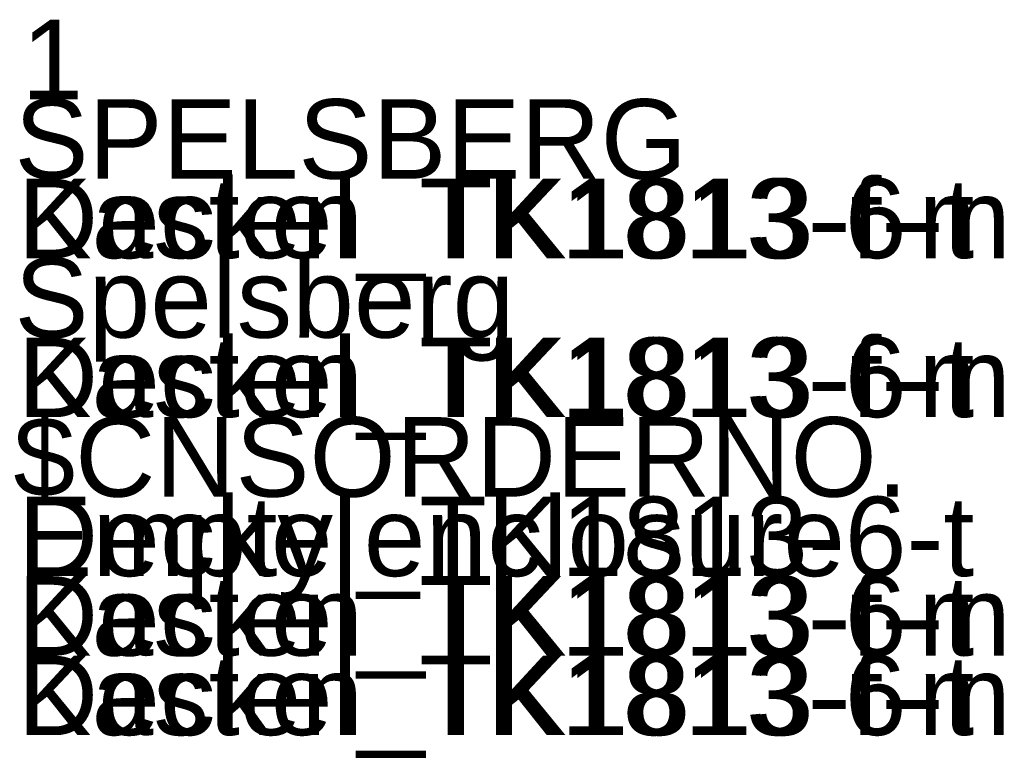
# Model space of a CAD drawing. Extents: x -634 to 300, y 62 to 1102.
# Tile 89 of 125: x 142.9421 to 143.0389, y 603.3553 to 603.4271. Entities that reach past the tile are written whole.
import ezdxf

# ---------------------------------------------------------------- set-up
doc = ezdxf.new("R2010")
doc.units = 0
doc.layers.get('0').update_dxf_attribs({"lineweight": 13})
doc.layers.add('AM_6-A06CPW2XL0', color=2, linetype='Continuous', lineweight=35, true_color=0xffff00)
doc.styles.get("Standard").update_dxf_attribs({"font": 'ARIALN.TTF'})

# ---------------------------------------------------------------- blocks, each defined once
blk = doc.blocks.new('Referenz-A06CPW2YL0')
at = {"layer": 'AM_6-A06CPW2XL0', "linetype": 'ByBlock', "ltscale": 0.35, "char_height": 0.0078125, "attachment_point": 1}
for s, insert in [('{\\fArial;1}', (142.942294, 603.427125)), ('{\\fArial;1}', (142.942294, 603.427125)), ('{\\fArial;SPELSBERG}', (142.941607, 603.419313)), ('{\\fArial;SPELSBERG}', (142.941607, 603.419313)), ('{\\fArial;Kasten_TK1813-f-m}', (142.941904, 603.4115)), ('{\\fArial;Deckel_TK1813-6-t}', (142.94195, 603.4115)), ('{\\fArial;Spelsberg}', (142.941607, 603.403688)), ('{\\fArial;Spelsberg}', (142.941607, 603.403688)), ('{\\fArial;Kasten_TK1813-f-m}', (142.941904, 603.395875)), ('{\\fArial;Deckel_TK1813-6-t}', (142.94195, 603.395875)), ('{\\fArial;$CNSORDERNO.}', (142.941497, 603.388063)), ('{\\fArial;$CNSORDERNO.}', (142.941497, 603.388063)), ('{\\fArial;Deckel_TK1813-6-t}', (142.94195, 603.38025)), ('{\\fArial;Empty enclosure}', (142.941982, 603.38025)), ('{\\fArial;Kasten_TK1813-f-m}', (142.941904, 603.372438)), ('{\\fArial;Deckel_TK1813-6-t}', (142.94195, 603.372438)), ('{\\fArial;Kasten_TK1813-f-m}', (142.941904, 603.364625)), ('{\\fArial;Deckel_TK1813-6-t}', (142.94195, 603.364625))]:
    blk.add_mtext(s, dxfattribs=dict(at, insert=insert))

msp = doc.modelspace()

# ---------------------------------------------------------------- block references
at = {"color": 8, "lineweight": 25, "ltscale": 0.25, "true_color": 0x808080}
msp.add_blockref('Referenz-A06CPW2YL0', (0, 0), dxfattribs=at)

doc.saveas('drawing.dxf')
